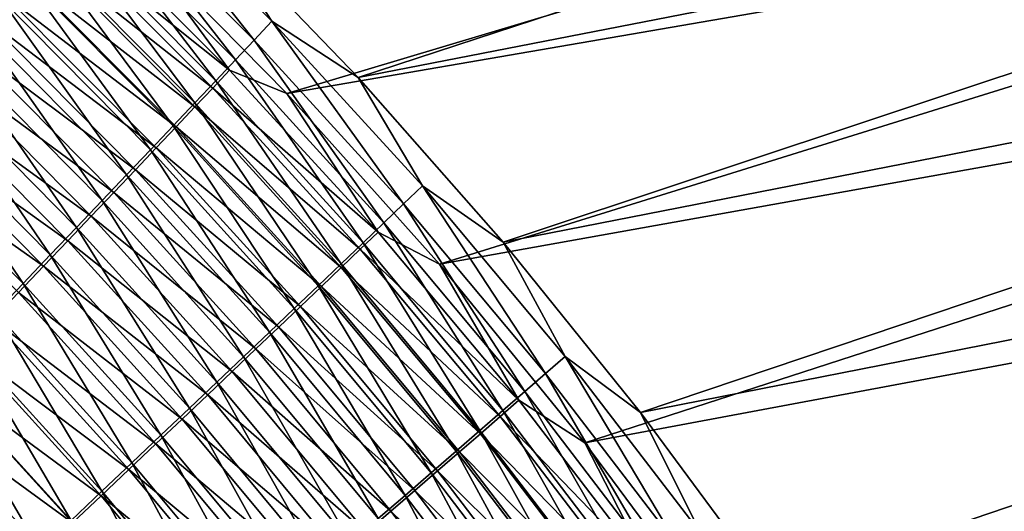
# Model space of a CAD drawing. Header units: metres. Extents: x -900 to 900, y -400 to 400.
# Tile 217 of 249: x 547 to 588, y 207 to 227. Entities that reach past the tile are written whole.
import ezdxf

# ---------------------------------------------------------------- set-up
doc = ezdxf.new("R2010")
doc.units = ezdxf.units.M

msp = doc.modelspace()

# ---------------------------------------------------------------- linework, layer by layer
at = {"layer": 'top'}
for points in [[(561.175171, 224.8871, -459.318604), (554.930054, 231.374649, -458.79007), (618.096008, 243.528976, -354.347748)], [(624.16803, 237.147766, -354.261108), (561.175171, 224.8871, -459.318604), (618.096008, 243.528976, -354.347748)], [(551.740967, 230.867828, -457.371307), (558.261047, 224.243729, -457.917023), (616.324951, 241.598602, -352.875092)], [(616.324951, 241.598602, -352.875092), (558.261047, 224.243729, -457.917023), (622.352295, 235.270294, -352.761108)], [(567.105591, 218.163849, -459.771088), (561.175171, 224.8871, -459.318604), (624.16803, 237.147766, -354.261108)], [(629.915649, 230.471207, -354.17865), (567.105591, 218.163849, -459.771088), (624.16803, 237.147766, -354.261108)], [(558.261047, 224.243729, -457.917023), (564.501892, 217.276764, -458.381592), (622.352295, 235.270294, -352.761108)], [(622.352295, 235.270294, -352.761108), (564.501892, 217.276764, -458.381592), (628.050598, 228.643784, -352.655396)], [(551.194031, 233.638458, -460.409454), (556.925232, 226.422195, -462.790344), (550.518066, 232.84201, -462.27829)], [(554.930054, 231.374649, -458.79007), (557.646545, 227.189819, -460.952942), (551.194031, 233.638458, -460.409454)], [(551.194031, 233.638458, -460.409454), (557.646545, 227.189819, -460.952942), (556.925232, 226.422195, -462.790344)], [(550.518066, 232.84201, -462.27829), (556.160034, 225.610062, -464.592743), (549.799255, 231.997696, -464.11203)], [(550.518066, 232.84201, -462.27829), (556.925232, 226.422195, -462.790344), (556.160034, 225.610062, -464.592743)], [(549.799255, 231.997696, -464.11203), (555.352112, 224.754532, -466.357727), (549.038635, 231.106705, -465.908203)], [(549.799255, 231.997696, -464.11203), (556.160034, 225.610062, -464.592743), (555.352112, 224.754532, -466.357727)], [(555.920959, 225.194046, -459.515015), (549.55957, 231.545776, -459.00235), (548.9151, 230.787933, -460.781128)], [(555.920959, 225.194046, -459.515015), (551.740967, 230.867828, -457.371307), (549.55957, 231.545776, -459.00235)], [(554.930054, 231.374649, -458.79007), (561.175171, 224.8871, -459.318604), (557.646545, 227.189819, -460.952942)], [(549.038635, 231.106705, -465.908203), (554.502563, 223.856796, -468.082947), (548.237244, 230.170258, -467.664337)], [(549.038635, 231.106705, -465.908203), (555.352112, 224.754532, -466.357727), (554.502563, 223.856796, -468.082947)], [(548.9151, 230.787933, -460.781128), (548.229797, 229.984558, -462.52652), (555.233398, 224.463699, -461.263947)], [(555.233398, 224.463699, -461.263947), (555.920959, 225.194046, -459.515015), (548.9151, 230.787933, -460.781128)], [(558.261047, 224.243729, -457.917023), (551.740967, 230.867828, -457.371307), (555.920959, 225.194046, -459.515015)], [(548.237244, 230.170258, -467.664337), (553.612366, 222.917953, -469.765961), (547.396179, 229.18959, -469.377899)], [(548.237244, 230.170258, -467.664337), (554.502563, 223.856796, -468.082947), (553.612366, 222.917953, -469.765961)], [(572.719849, 211.218231, -460.15274), (567.105591, 218.163849, -459.771088), (629.915649, 230.471207, -354.17865)], [(635.325317, 223.515152, -354.100739), (572.719849, 211.218231, -460.15274), (629.915649, 230.471207, -354.17865)], [(554.504089, 223.69101, -462.979553), (548.229797, 229.984558, -462.52652), (547.5047, 229.13681, -464.236115)], [(548.229797, 229.984558, -462.52652), (554.504089, 223.69101, -462.979553), (555.233398, 224.463699, -461.263947)], [(547.396179, 229.18959, -469.377899), (552.682678, 221.939178, -471.404419), (546.516418, 228.165909, -471.046448)], [(547.5047, 229.13681, -464.236115), (546.740784, 228.245865, -465.907562), (553.734009, 222.87709, -464.659576)], [(547.396179, 229.18959, -469.377899), (553.612366, 222.917953, -469.765961), (552.682678, 221.939178, -471.404419)], [(553.734009, 222.87709, -464.659576), (554.504089, 223.69101, -462.979553), (547.5047, 229.13681, -464.236115)], [(564.501892, 217.276764, -458.381592), (570.442139, 209.985504, -458.767334), (628.050598, 228.643784, -352.655396)], [(628.050598, 228.643784, -352.655396), (570.442139, 209.985504, -458.767334), (633.408447, 221.739563, -352.558228)], [(546.516418, 228.165909, -471.046448), (551.714539, 220.9216, -472.99588), (545.598999, 227.100433, -472.66748)], [(546.740784, 228.245865, -465.907562), (545.939026, 227.312851, -467.538544), (552.924194, 222.02301, -466.301697)], [(546.516418, 228.165909, -471.046448), (552.682678, 221.939178, -471.404419), (551.714539, 220.9216, -472.99588)], [(546.740784, 228.245865, -465.907562), (552.924194, 222.02301, -466.301697), (553.734009, 222.87709, -464.659576)], [(545.598999, 227.100433, -472.66748), (550.709045, 219.866409, -474.538147), (544.64502, 225.994431, -474.238678)], [(545.939026, 227.312851, -467.538544), (545.100403, 226.338959, -469.126648), (552.075806, 221.129883, -467.903656)], [(545.598999, 227.100433, -472.66748), (551.714539, 220.9216, -472.99588), (550.709045, 219.866409, -474.538147)], [(545.939026, 227.312851, -467.538544), (552.075806, 221.129883, -467.903656), (552.924194, 222.02301, -466.301697)], [(557.646545, 227.189819, -460.952942), (563.034729, 219.73848, -463.231506), (556.925232, 226.422195, -462.790344)], [(561.175171, 224.8871, -459.318604), (563.798828, 220.474014, -461.421631), (557.646545, 227.189819, -460.952942)], [(557.646545, 227.189819, -460.952942), (563.798828, 220.474014, -461.421631), (563.034729, 219.73848, -463.231506)], [(551.189697, 220.198761, -469.463165), (545.100403, 226.338959, -469.126648), (544.225952, 225.325333, -470.669495)], [(545.100403, 226.338959, -469.126648), (551.189697, 220.198761, -469.463165), (552.075806, 221.129883, -467.903656)], [(556.925232, 226.422195, -462.790344), (562.225891, 218.961609, -465.00647), (556.160034, 225.610062, -464.592743)], [(556.925232, 226.422195, -462.790344), (563.034729, 219.73848, -463.231506), (562.225891, 218.961609, -465.00647)], [(544.64502, 225.994431, -474.238678), (549.667542, 218.774902, -476.029633), (543.655701, 224.849289, -475.758331)], [(544.64502, 225.994431, -474.238678), (550.709045, 219.866409, -474.538147), (549.667542, 218.774902, -476.029633)], [(556.160034, 225.610062, -464.592743), (561.373352, 218.14444, -466.744202), (555.352112, 224.754532, -466.357727)], [(556.160034, 225.610062, -464.592743), (562.225891, 218.961609, -465.00647), (561.373352, 218.14444, -466.744202)], [(544.225952, 225.325333, -470.669495), (543.31665, 224.273163, -472.164917), (550.267029, 219.230759, -470.977997)], [(550.267029, 219.230759, -470.977997), (551.189697, 220.198761, -469.463165), (544.225952, 225.325333, -470.669495)], [(561.986145, 218.578186, -459.956726), (555.920959, 225.194046, -459.515015), (555.233398, 224.463699, -461.263947)], [(561.986145, 218.578186, -459.956726), (558.261047, 224.243729, -457.917023), (555.920959, 225.194046, -459.515015)], [(543.655701, 224.849289, -475.758331), (548.591187, 217.648407, -477.468811), (542.632263, 223.666428, -477.224976)], [(543.655701, 224.849289, -475.758331), (549.667542, 218.774902, -476.029633), (548.591187, 217.648407, -477.468811)], [(555.352112, 224.754532, -466.357727), (560.478271, 217.288071, -468.442413), (554.502563, 223.856796, -468.082947)], [(555.352112, 224.754532, -466.357727), (561.373352, 218.14444, -466.744202), (560.478271, 217.288071, -468.442413)], [(561.175171, 224.8871, -459.318604), (567.105591, 218.163849, -459.771088), (563.798828, 220.474014, -461.421631)], [(549.308777, 218.226974, -472.445984), (543.31665, 224.273163, -472.164917), (542.373657, 223.183777, -473.611298)], [(543.31665, 224.273163, -472.164917), (549.308777, 218.226974, -472.445984), (550.267029, 219.230759, -470.977997)], [(555.233398, 224.463699, -461.263947), (554.504089, 223.69101, -462.979553), (561.257874, 217.878433, -461.679565)], [(561.257874, 217.878433, -461.679565), (561.986145, 218.578186, -459.956726), (555.233398, 224.463699, -461.263947)], [(564.501892, 217.276764, -458.381592), (558.261047, 224.243729, -457.917023), (561.986145, 218.578186, -459.956726)], [(554.502563, 223.856796, -468.082947), (559.541809, 216.39357, -470.098755), (553.612366, 222.917953, -469.765961)], [(554.502563, 223.856796, -468.082947), (560.478271, 217.288071, -468.442413), (559.541809, 216.39357, -470.098755)], [(542.632263, 223.666428, -477.224976), (547.481323, 216.488251, -478.854279), (541.575928, 222.447311, -478.637054)], [(542.632263, 223.666428, -477.224976), (548.591187, 217.648407, -477.468811), (547.481323, 216.488251, -478.854279)], [(560.487, 217.139359, -463.369141), (554.504089, 223.69101, -462.979553), (553.734009, 222.87709, -464.659576)], [(554.504089, 223.69101, -462.979553), (560.487, 217.139359, -463.369141), (561.257874, 217.878433, -461.679565)], [(578.015686, 204.063461, -460.466644), (572.719849, 211.218231, -460.15274), (635.325317, 223.515152, -354.100739)], [(640.384399, 216.296082, -354.027618), (578.015686, 204.063461, -460.466644), (635.325317, 223.515152, -354.100739)], [(548.316162, 217.188675, -473.86557), (542.373657, 223.183777, -473.611298), (541.398193, 222.058548, -475.007202)], [(548.316162, 217.188675, -473.86557), (549.308777, 218.226974, -472.445984), (542.373657, 223.183777, -473.611298)], [(553.612366, 222.917953, -469.765961), (558.565002, 215.462006, -471.710968), (552.682678, 221.939178, -471.404419)], [(553.734009, 222.87709, -464.659576), (552.924194, 222.02301, -466.301697), (559.674561, 216.361984, -465.023285)], [(553.612366, 222.917953, -469.765961), (559.541809, 216.39357, -470.098755), (558.565002, 215.462006, -471.710968)], [(559.674561, 216.361984, -465.023285), (560.487, 217.139359, -463.369141), (553.734009, 222.87709, -464.659576)], [(541.575928, 222.447311, -478.637054), (547.481323, 216.488251, -478.854279), (546.339233, 215.295792, -480.184601)], [(547.290405, 216.117111, -475.235443), (548.316162, 217.188675, -473.86557), (541.398193, 222.058548, -475.007202)], [(552.682678, 221.939178, -471.404419), (557.549072, 214.494461, -473.276672), (551.714539, 220.9216, -472.99588)], [(552.924194, 222.02301, -466.301697), (552.075806, 221.129883, -467.903656), (558.821533, 215.547333, -466.639771)], [(552.682678, 221.939178, -471.404419), (558.565002, 215.462006, -471.710968), (557.549072, 214.494461, -473.276672)], [(552.924194, 222.02301, -466.301697), (558.821533, 215.547333, -466.639771), (559.674561, 216.361984, -465.023285)], [(570.442139, 209.985504, -458.767334), (576.048462, 202.409668, -459.076599), (633.408447, 221.739563, -352.558228)], [(633.408447, 221.739563, -352.558228), (576.048462, 202.409668, -459.076599), (638.414551, 214.578186, -352.469788)], [(551.714539, 220.9216, -472.99588), (556.495056, 213.49202, -474.793762), (550.709045, 219.866409, -474.538147)], [(552.075806, 221.129883, -467.903656), (551.189697, 220.198761, -469.463165), (557.929138, 214.696426, -468.216431)], [(551.714539, 220.9216, -472.99588), (557.549072, 214.494461, -473.276672), (556.495056, 213.49202, -474.793762)], [(552.075806, 221.129883, -467.903656), (557.929138, 214.696426, -468.216431), (558.821533, 215.547333, -466.639771)], [(556.998291, 213.810272, -469.751068), (551.189697, 220.198761, -469.463165), (550.267029, 219.230759, -470.977997)], [(551.189697, 220.198761, -469.463165), (556.998291, 213.810272, -469.751068), (557.929138, 214.696426, -468.216431)], [(563.798828, 220.474014, -461.421631), (568.836304, 212.808655, -463.606476), (563.034729, 219.73848, -463.231506)], [(567.105591, 218.163849, -459.771088), (569.640442, 213.509354, -461.820343), (563.798828, 220.474014, -461.421631)], [(563.798828, 220.474014, -461.421631), (569.640442, 213.509354, -461.820343), (568.836304, 212.808655, -463.606476)], [(550.709045, 219.866409, -474.538147), (555.404297, 212.455887, -476.260681), (549.667542, 218.774902, -476.029633)], [(550.709045, 219.866409, -474.538147), (556.495056, 213.49202, -474.793762), (555.404297, 212.455887, -476.260681)], [(563.034729, 219.73848, -463.231506), (567.98645, 212.069595, -465.357758), (562.225891, 218.961609, -465.00647)], [(563.034729, 219.73848, -463.231506), (568.836304, 212.808655, -463.606476), (567.98645, 212.069595, -465.357758)], [(550.267029, 219.230759, -470.977997), (549.308777, 218.226974, -472.445984), (556.030151, 212.889893, -471.241425)], [(556.030151, 212.889893, -471.241425), (556.998291, 213.810272, -469.751068), (550.267029, 219.230759, -470.977997)], [(562.225891, 218.961609, -465.00647), (567.092163, 211.293182, -467.072021), (561.373352, 218.14444, -466.744202)], [(562.225891, 218.961609, -465.00647), (567.98645, 212.069595, -465.357758), (567.092163, 211.293182, -467.072021)], [(549.667542, 218.774902, -476.029633), (554.278137, 211.387329, -477.675995), (548.591187, 217.648407, -477.468811)], [(549.667542, 218.774902, -476.029633), (555.404297, 212.455887, -476.260681), (554.278137, 211.387329, -477.675995)], [(567.744629, 211.716232, -460.332214), (561.986145, 218.578186, -459.956726), (561.257874, 217.878433, -461.679565)], [(567.744629, 211.716232, -460.332214), (564.501892, 217.276764, -458.381592), (561.986145, 218.578186, -459.956726)], [(555.025818, 211.93634, -472.685516), (549.308777, 218.226974, -472.445984), (548.316162, 217.188675, -473.86557)], [(549.308777, 218.226974, -472.445984), (555.025818, 211.93634, -472.685516), (556.030151, 212.889893, -471.241425)], [(561.373352, 218.14444, -466.744202), (566.154419, 210.480423, -468.746948), (560.478271, 217.288071, -468.442413)], [(561.373352, 218.14444, -466.744202), (567.092163, 211.293182, -467.072021), (566.154419, 210.480423, -468.746948)], [(567.105591, 218.163849, -459.771088), (572.719849, 211.218231, -460.15274), (569.640442, 213.509354, -461.820343)], [(561.257874, 217.878433, -461.679565), (560.487, 217.139359, -463.369141), (566.978333, 211.049667, -462.032501)], [(566.978333, 211.049667, -462.032501), (567.744629, 211.716232, -460.332214), (561.257874, 217.878433, -461.679565)], [(548.591187, 217.648407, -477.468811), (553.117798, 210.287582, -479.0383), (547.481323, 216.488251, -478.854279)], [(548.591187, 217.648407, -477.468811), (554.278137, 211.387329, -477.675995), (553.117798, 210.287582, -479.0383)], [(560.478271, 217.288071, -468.442413), (565.1745, 209.632309, -470.380341), (559.541809, 216.39357, -470.098755)], [(560.478271, 217.288071, -468.442413), (566.154419, 210.480423, -468.746948), (565.1745, 209.632309, -470.380341)], [(553.98645, 210.950775, -474.081818), (548.316162, 217.188675, -473.86557), (547.290405, 216.117111, -475.235443)], [(553.98645, 210.950775, -474.081818), (555.025818, 211.93634, -472.685516), (548.316162, 217.188675, -473.86557)], [(566.168518, 210.346619, -463.699646), (560.487, 217.139359, -463.369141), (559.674561, 216.361984, -465.023285)], [(560.487, 217.139359, -463.369141), (566.168518, 210.346619, -463.699646), (566.978333, 211.049667, -462.032501)], [(570.442139, 209.985504, -458.767334), (564.501892, 217.276764, -458.381592), (567.744629, 211.716232, -460.332214)], [(547.481323, 216.488251, -478.854279), (551.924622, 209.157867, -480.346222), (546.339233, 215.295792, -480.184601)], [(547.481323, 216.488251, -478.854279), (553.117798, 210.287582, -479.0383), (551.924622, 209.157867, -480.346222)], [(547.290405, 216.117111, -475.235443), (546.232788, 215.01355, -476.554169), (552.913269, 209.934357, -475.429016)], [(552.913269, 209.934357, -475.429016), (553.98645, 210.950775, -474.081818), (547.290405, 216.117111, -475.235443)], [(559.541809, 216.39357, -470.098755), (564.153503, 208.749847, -471.96994), (558.565002, 215.462006, -471.710968)], [(559.674561, 216.361984, -465.023285), (558.821533, 215.547333, -466.639771), (565.316284, 209.608047, -465.331482)], [(559.541809, 216.39357, -470.098755), (565.1745, 209.632309, -470.380341), (564.153503, 208.749847, -471.96994)], [(565.316284, 209.608047, -465.331482), (566.168518, 210.346619, -463.699646), (559.674561, 216.361984, -465.023285)], [(582.990479, 196.712646, -460.715668), (578.015686, 204.063461, -460.466644), (640.384399, 216.296082, -354.027618)], [(587.641418, 189.177658, -460.902557), (582.990479, 196.712646, -460.715668), (640.384399, 216.296082, -354.027618)], [(546.339233, 215.295792, -480.184601), (550.700012, 207.999435, -481.598358), (545.166199, 214.072357, -481.458252)], [(546.339233, 215.295792, -480.184601), (551.924622, 209.157867, -480.346222), (550.700012, 207.999435, -481.598358)], [(558.565002, 215.462006, -471.710968), (563.092651, 207.834045, -473.513489), (557.549072, 214.494461, -473.276672)], [(558.821533, 215.547333, -466.639771), (557.929138, 214.696426, -468.216431), (564.422791, 208.83493, -466.925934)], [(558.565002, 215.462006, -471.710968), (564.153503, 208.749847, -471.96994), (563.092651, 207.834045, -473.513489)], [(558.821533, 215.547333, -466.639771), (564.422791, 208.83493, -466.925934), (565.316284, 209.608047, -465.331482)], [(546.232788, 215.01355, -476.554169), (545.144409, 213.879272, -477.820343), (551.807678, 208.88829, -476.725769)], [(546.232788, 215.01355, -476.554169), (551.807678, 208.88829, -476.725769), (552.913269, 209.934357, -475.429016)], [(557.549072, 214.494461, -473.276672), (561.992981, 206.885925, -475.008911), (556.495056, 213.49202, -474.793762)], [(557.929138, 214.696426, -468.216431), (556.998291, 213.810272, -469.751068), (563.489075, 208.028183, -468.480804)], [(557.549072, 214.494461, -473.276672), (563.092651, 207.834045, -473.513489), (561.992981, 206.885925, -475.008911)], [(557.929138, 214.696426, -468.216431), (563.489075, 208.028183, -468.480804), (564.422791, 208.83493, -466.925934)], [(576.048462, 202.409668, -459.076599), (581.316467, 194.55632, -459.313812), (638.414551, 214.578186, -352.469788)], [(638.414551, 214.578186, -352.469788), (581.316467, 194.55632, -459.313812), (643.057434, 207.180191, -352.390259)], [(545.166199, 214.072357, -481.458252), (549.445129, 206.813522, -482.793274), (543.963501, 212.819275, -482.673859)], [(545.166199, 214.072357, -481.458252), (550.700012, 207.999435, -481.598358), (549.445129, 206.813522, -482.793274)], [(544.02655, 212.71553, -479.032654), (550.670776, 207.813721, -477.970734), (545.144409, 213.879272, -477.820343)], [(545.144409, 213.879272, -477.820343), (550.670776, 207.813721, -477.970734), (551.807678, 208.88829, -476.725769)], [(562.516235, 207.188766, -469.993958), (556.998291, 213.810272, -469.751068), (556.030151, 212.889893, -471.241425)], [(556.998291, 213.810272, -469.751068), (562.516235, 207.188766, -469.993958), (563.489075, 208.028183, -468.480804)], [(556.495056, 213.49202, -474.793762), (560.855957, 205.906601, -476.454681), (555.404297, 212.455887, -476.260681)], [(556.495056, 213.49202, -474.793762), (561.992981, 206.885925, -475.008911), (560.855957, 205.906601, -476.454681)], [(569.640442, 213.509354, -461.820343), (574.32196, 205.647263, -463.918304), (568.836304, 212.808655, -463.606476)], [(572.719849, 211.218231, -460.15274), (575.16333, 206.310745, -462.152283), (569.640442, 213.509354, -461.820343)], [(569.640442, 213.509354, -461.820343), (575.16333, 206.310745, -462.152283), (574.32196, 205.647263, -463.918304)], [(556.030151, 212.889893, -471.241425), (555.025818, 211.93634, -472.685516), (561.505432, 206.317657, -471.463318)], [(561.505432, 206.317657, -471.463318), (562.516235, 207.188766, -469.993958), (556.030151, 212.889893, -471.241425)], [(548.161377, 205.601379, -483.929596), (542.732422, 211.537888, -483.829895), (543.963501, 212.819275, -482.673859)], [(544.02655, 212.71553, -479.032654), (542.880432, 211.523605, -480.189667), (549.503845, 206.711868, -479.162598)], [(543.963501, 212.819275, -482.673859), (549.445129, 206.813522, -482.793274), (548.161377, 205.601379, -483.929596)], [(550.670776, 207.813721, -477.970734), (544.02655, 212.71553, -479.032654), (549.503845, 206.711868, -479.162598)], [(568.836304, 212.808655, -463.606476), (573.434021, 204.948273, -465.649628), (567.98645, 212.069595, -465.357758)], [(568.836304, 212.808655, -463.606476), (574.32196, 205.647263, -463.918304), (573.434021, 204.948273, -465.649628)], [(555.404297, 212.455887, -476.260681), (559.682861, 204.897232, -477.849457), (554.278137, 211.387329, -477.675995)], [(555.404297, 212.455887, -476.260681), (560.855957, 205.906601, -476.454681), (559.682861, 204.897232, -477.849457)], [(567.98645, 212.069595, -465.357758), (572.500732, 204.214706, -467.343994), (567.092163, 211.293182, -467.072021)], [(567.98645, 212.069595, -465.357758), (573.434021, 204.948273, -465.649628), (572.500732, 204.214706, -467.343994)], [(560.457703, 205.415817, -472.886841), (555.025818, 211.93634, -472.685516), (553.98645, 210.950775, -474.081818)], [(555.025818, 211.93634, -472.685516), (560.457703, 205.415817, -472.886841), (561.505432, 206.317657, -471.463318)], [(573.188477, 204.622864, -460.64447), (567.744629, 211.716232, -460.332214), (566.978333, 211.049667, -462.032501)], [(573.188477, 204.622864, -460.64447), (570.442139, 209.985504, -458.767334), (567.744629, 211.716232, -460.332214)], [(542.880432, 211.523605, -480.189667), (541.707275, 210.304764, -481.290009), (548.308167, 205.583878, -480.300018)], [(546.850098, 204.364273, -485.005951), (542.732422, 211.537888, -483.829895), (548.161377, 205.601379, -483.929596)], [(549.503845, 206.711868, -479.162598), (542.880432, 211.523605, -480.189667), (548.308167, 205.583878, -480.300018)], [(554.278137, 211.387329, -477.675995), (558.475037, 203.858978, -479.191864), (553.117798, 210.287582, -479.0383)], [(554.278137, 211.387329, -477.675995), (559.682861, 204.897232, -477.849457), (558.475037, 203.858978, -479.191864)], [(567.092163, 211.293182, -467.072021), (571.523193, 203.447495, -468.999298), (566.154419, 210.480423, -468.746948)], [(567.092163, 211.293182, -467.072021), (572.500732, 204.214706, -467.343994), (571.523193, 203.447495, -468.999298)], [(559.374329, 204.484314, -474.263123), (553.98645, 210.950775, -474.081818), (552.913269, 209.934357, -475.429016)], [(559.374329, 204.484314, -474.263123), (560.457703, 205.415817, -472.886841), (553.98645, 210.950775, -474.081818)], [(566.978333, 211.049667, -462.032501), (566.168518, 210.346619, -463.699646), (572.38678, 203.991745, -462.325714)], [(572.38678, 203.991745, -462.325714), (573.188477, 204.622864, -460.64447), (566.978333, 211.049667, -462.032501)], [(572.719849, 211.218231, -460.15274), (578.015686, 204.063461, -460.466644), (575.16333, 206.310745, -462.152283)], [(566.154419, 210.480423, -468.746948), (570.502747, 202.647583, -470.613281), (565.1745, 209.632309, -470.380341)], [(566.154419, 210.480423, -468.746948), (571.523193, 203.447495, -468.999298), (570.502747, 202.647583, -470.613281)], [(548.308167, 205.583878, -480.300018), (541.707275, 210.304764, -481.290009), (547.085022, 204.430939, -481.381622)], [(553.117798, 210.287582, -479.0383), (557.233765, 202.792984, -480.48056), (551.924622, 209.157867, -480.346222)], [(553.117798, 210.287582, -479.0383), (558.475037, 203.858978, -479.191864), (557.233765, 202.792984, -480.48056)], [(571.540771, 203.326843, -463.973877), (566.168518, 210.346619, -463.699646), (565.316284, 209.608047, -465.331482)], [(566.168518, 210.346619, -463.699646), (571.540771, 203.326843, -463.973877), (572.38678, 203.991745, -462.325714)], [(552.913269, 209.934357, -475.429016), (551.807678, 208.88829, -476.725769), (558.256653, 203.524231, -475.59082)], [(558.256653, 203.524231, -475.59082), (559.374329, 204.484314, -474.263123), (552.913269, 209.934357, -475.429016)], [(576.048462, 202.409668, -459.076599), (570.442139, 209.985504, -458.767334), (573.188477, 204.622864, -460.64447)], [(565.1745, 209.632309, -470.380341), (569.440369, 201.815887, -472.183777), (564.153503, 208.749847, -471.96994)], [(565.316284, 209.608047, -465.331482), (564.422791, 208.83493, -466.925934), (570.65155, 202.629074, -465.586884)], [(565.1745, 209.632309, -470.380341), (570.502747, 202.647583, -470.613281), (569.440369, 201.815887, -472.183777)], [(570.65155, 202.629074, -465.586884), (571.540771, 203.326843, -463.973877), (565.316284, 209.608047, -465.331482)], [(550.670776, 207.813721, -477.970734), (557.105835, 202.536682, -476.868683), (551.807678, 208.88829, -476.725769)], [(551.924622, 209.157867, -480.346222), (555.96051, 201.700409, -481.714172), (550.700012, 207.999435, -481.598358)], [(551.807678, 208.88829, -476.725769), (557.105835, 202.536682, -476.868683), (558.256653, 203.524231, -475.59082)], [(551.924622, 209.157867, -480.346222), (557.233765, 202.792984, -480.48056), (555.96051, 201.700409, -481.714172)], [(564.153503, 208.749847, -471.96994), (568.337463, 200.953354, -473.708588), (563.092651, 207.834045, -473.513489)], [(564.422791, 208.83493, -466.925934), (563.489075, 208.028183, -468.480804), (569.720276, 201.899307, -467.162689)], [(564.153503, 208.749847, -471.96994), (569.440369, 201.815887, -472.183777), (568.337463, 200.953354, -473.708588)], [(564.422791, 208.83493, -466.925934), (569.720276, 201.899307, -467.162689), (570.65155, 202.629074, -465.586884)], [(550.700012, 207.999435, -481.598358), (554.656494, 200.582382, -482.891327), (549.445129, 206.813522, -482.793274)], [(549.503845, 206.711868, -479.162598), (555.923279, 201.522751, -478.095428), (550.670776, 207.813721, -477.970734)], [(555.923279, 201.522751, -478.095428), (557.105835, 202.536682, -476.868683), (550.670776, 207.813721, -477.970734)], [(550.700012, 207.999435, -481.598358), (555.96051, 201.700409, -481.714172), (554.656494, 200.582382, -482.891327)], [(563.092651, 207.834045, -473.513489), (567.195068, 200.060928, -475.18573), (561.992981, 206.885925, -475.008911)], [(563.489075, 208.028183, -468.480804), (562.516235, 207.188766, -469.993958), (568.747986, 201.138443, -468.699158)], [(563.092651, 207.834045, -473.513489), (568.337463, 200.953354, -473.708588), (567.195068, 200.060928, -475.18573)], [(563.489075, 208.028183, -468.480804), (568.747986, 201.138443, -468.699158), (569.720276, 201.899307, -467.162689)], [(567.735901, 200.347351, -470.194214), (562.516235, 207.188766, -469.993958), (561.505432, 206.317657, -471.463318)], [(562.516235, 207.188766, -469.993958), (567.735901, 200.347351, -470.194214), (568.747986, 201.138443, -468.699158)]]:
    msp.add_3dface(points, dxfattribs=at)

doc.saveas('drawing.dxf')
